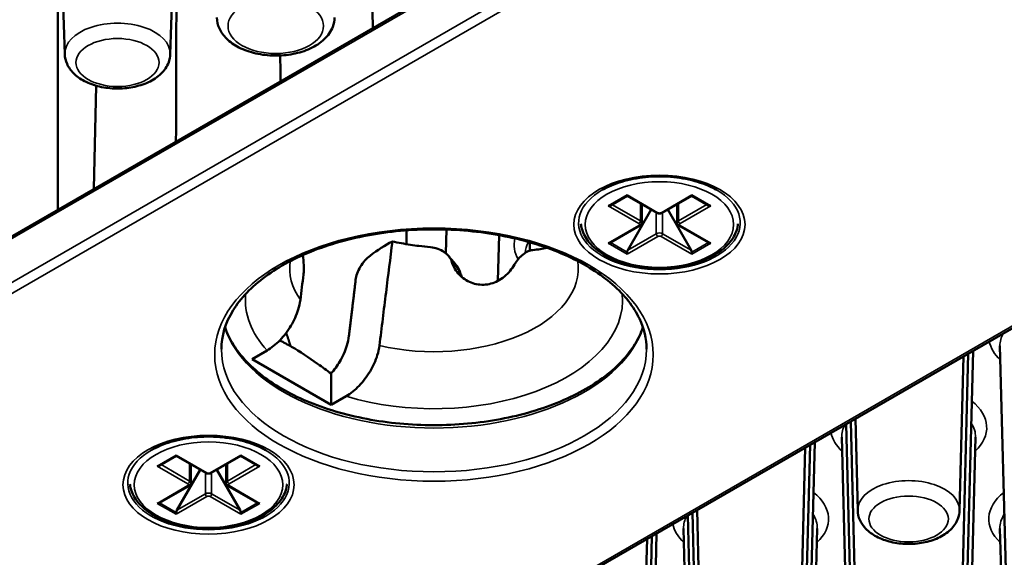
# Paper-space layout 'Sheet_1' of a CAD drawing. Header units: millimetres. Extents: x 0.8 to 58.3, y 0.8 to 58.3.
# Tile 47 of 128: x 8.2 to 9.9, y 42.6 to 43.5. Entities that reach past the tile are written whole.
import ezdxf

# ---------------------------------------------------------------- set-up
doc = ezdxf.new("R2010")
doc.units = ezdxf.units.MM
doc.layers.add('Visible (ISO)', color=7, linetype='Continuous', lineweight=50)
doc.layers.add('Visible Narrow (ISO)', color=7, linetype='Continuous', lineweight=35)

psp = doc.layouts.new('Sheet_1')

# ---------------------------------------------------------------- linework, layer by layer
at = {"layer": 'Visible (ISO)'}
for p, q in [((7.70998, 42.91242), (13.0272, 45.98232)), ((13.96883, 45.34788), (8.65161, 42.27798)), ((8.24109, 43.48583), (8.21632, 44.2579)), ((8.42673, 43.48583), (8.4515, 44.2579)), ((8.78337, 43.53214), (8.773, 43.93661)), ((8.22897, 43.76115), (8.22897, 43.21206)), ((8.2966, 43.4303), (8.29221, 43.24857)), ((9.20109, 43.21963), (9.23056, 43.23664)), ((9.23056, 43.23797), (9.23056, 43.23664)), ((9.28264, 43.20657), (9.23056, 43.23664)), ((9.29215, 43.20657), (9.34422, 43.23664)), ((9.34422, 43.23797), (9.34422, 43.23664)), ((9.34422, 43.23664), (9.37369, 43.21963)), ((9.23172, 43.14087), (9.2729, 43.2122)), ((9.25629, 43.22179), (9.25629, 43.18909)), ((9.34307, 43.14087), (9.30189, 43.2122)), ((9.31849, 43.22179), (9.31849, 43.18909)), ((8.84252, 43.17565), (8.84252, 43.15139)), ((8.9126, 43.17706), (8.91159, 43.13526)), ((9.20109, 43.15401), (9.25317, 43.18407)), ((9.37369, 43.15401), (9.32161, 43.18407)), ((9.00307, 43.08665), (9.00514, 43.16721)), ((9.05945, 43.13994), (9.05908, 43.15463)), ((9.23056, 43.13378), (9.23056, 43.13699)), ((9.34422, 43.13378), (9.34422, 43.13699)), ((8.57054, 42.9488), (8.59698, 42.96406)), ((9.81549, 42.03959), (9.8392, 42.96364)), ((9.9146, 41.87886), (9.88655, 42.97224)), ((8.70974, 42.86844), (8.57054, 42.9488)), ((9.81549, 42.36104), (9.83083, 42.95881)), ((9.81549, 42.6825), (9.82246, 42.95397)), ((8.70974, 42.86844), (8.70974, 42.9235)), ((8.73617, 42.8837), (8.70974, 42.86844)), ((9.63621, 42.6825), (9.63207, 42.84405)), ((9.63621, 42.03959), (9.61581, 42.83466)), ((9.63621, 42.36104), (9.62394, 42.83936)), ((9.63621, 41.71813), (9.60816, 42.81151)), ((9.81549, 41.71813), (9.84355, 42.81151)), ((9.53711, 41.87886), (9.56082, 42.80291)), ((9.53711, 42.20032), (9.55244, 42.79808)), ((9.53711, 42.52177), (9.54407, 42.79324)), ((8.40769, 42.76155), (8.43715, 42.77857)), ((8.43715, 42.7799), (8.43715, 42.77857)), ((8.48923, 42.7485), (8.43715, 42.77857)), ((8.49874, 42.7485), (8.55082, 42.77857)), ((8.55082, 42.7799), (8.55082, 42.77857)), ((8.55082, 42.77857), (8.58029, 42.76155)), ((8.46289, 42.76371), (8.46289, 42.73102)), ((8.52509, 42.76371), (8.52509, 42.73102)), ((8.43831, 42.6828), (8.47949, 42.75413)), ((8.54966, 42.6828), (8.50848, 42.75413)), ((8.40769, 42.69593), (8.45976, 42.726)), ((8.58029, 42.69593), (8.52821, 42.726)), ((8.43715, 42.6757), (8.43715, 42.67892)), ((8.55082, 42.6757), (8.55082, 42.67892)), ((9.35783, 41.87886), (9.33743, 42.67394)), ((9.35783, 42.20032), (9.34555, 42.67863)), ((9.35783, 42.52177), (9.35368, 42.68332)), ((9.25872, 41.71813), (9.28243, 42.64218)), ((9.25872, 42.03959), (9.27405, 42.63735)), ((9.35783, 41.5574), (9.32977, 42.65079)), ((9.53711, 41.5574), (9.56516, 42.65079)), ((9.90801, 41.81451), (9.88655, 42.65079)), ((9.25872, 42.36104), (9.26568, 42.63252))]:
    psp.add_line(p, q, dxfattribs=at)
psp.add_arc((8.89926, 43.08969), 0.03937, 17.03119, 39.97702, dxfattribs=at)
for centre, major_axis, start_param, end_param in [((9.19716, 43.2219), (0.00557, 0), 4.712389, 5.4977871), ((9.37763, 43.2219), (-0.00557, 0), 0.7853982, 1.5707963), ((9.19716, 43.15628), (-0.00557, 0), 1.5707963, 2.3561945), ((9.37763, 43.15628), (0.00557, 0), 3.9269908, 4.712389), ((9.2345, 43.13926), (-0.00278, -0.00482), 4.712389, 5.4977871), ((9.34029, 43.13926), (0.00278, -0.00482), 0.7853982, 1.5707963), ((54.76219, 61.55628), (32.97899, 57.12129), 2.2041258, 2.204904), ((8.40375, 42.76383), (0.00557, 0), 4.712389, 5.4977871), ((8.58422, 42.76383), (-0.00557, 0), 0.7853982, 1.5707963), ((8.40375, 42.6982), (-0.00557, 0), 1.5707963, 2.3561945), ((8.58422, 42.6982), (0.00557, 0), 3.9269908, 4.712389), ((8.44109, 42.68119), (-0.00278, -0.00482), 4.712389, 5.4977871), ((8.54688, 42.68119), (0.00278, -0.00482), 0.7853982, 1.5707963)]:
    psp.add_ellipse(centre, major_axis=major_axis, ratio=0.5773503, start_param=start_param, end_param=end_param, dxfattribs=at)
for points in [[(8.43776, 43.6523), (8.43742, 43.54525), (8.43709, 43.43849), (8.43677, 43.33203)], [(8.62034, 43.48355), (8.62038, 43.46839), (8.62043, 43.45324), (8.62048, 43.43809)], [(8.81751, 43.15608), (8.80454, 43.14915), (8.79147, 43.14091), (8.77829, 43.13108)], [(8.81751, 43.15608), (8.81382, 43.12669), (8.80634, 43.06676), (8.79867, 43.00456), (8.79479, 42.97289)], [(9.08938, 43.14491), (9.08191, 43.14319), (9.07358, 43.14193), (9.06452, 43.14103)], [(8.916, 43.1309), (8.92046, 43.12565), (8.92493, 43.12034), (8.92943, 43.11498)], [(8.9369, 43.10122), (8.93774, 43.09848), (8.93885, 43.09575), (8.94022, 43.09308)]]:
    psp.add_open_spline(points, degree=3, dxfattribs=at)
for points, knots in [([(8.50864, 43.55031), (8.50881, 43.5437), (8.51039, 43.53716), (8.51609, 43.52456), (8.52041, 43.51862), (8.53182, 43.50717), (8.53931, 43.50197), (8.55669, 43.49308), (8.56675, 43.48957), (8.5879, 43.48479), (8.59899, 43.48352), (8.62114, 43.48322), (8.63219, 43.48418), (8.65345, 43.48831), (8.66364, 43.49147), (8.68227, 43.50005), (8.69071, 43.50548), (8.70421, 43.51835), (8.7095, 43.52569), (8.71467, 43.53919), (8.71582, 43.54473), (8.71596, 43.55031)], [3.9418031, 3.9418031, 3.9418031, 3.9418031, 4.1820441, 4.1820441, 4.4493019, 4.4493019, 4.7726081, 4.7726081, 5.1248204, 5.1248204, 5.4747955, 5.4747955, 5.8217841, 5.8217841, 6.1710851, 6.1710851, 6.523899, 6.523899, 6.8510454, 6.8510454, 7.0537712, 7.0537712, 7.0537712, 7.0537712]), ([(8.24109, 43.48583), (8.24128, 43.47986), (8.24272, 43.47397), (8.2478, 43.46262), (8.25164, 43.45729), (8.26176, 43.44697), (8.26841, 43.44228), (8.28388, 43.43421), (8.2929, 43.43101), (8.31186, 43.42664), (8.32179, 43.42548), (8.34165, 43.42519), (8.35155, 43.42604), (8.37063, 43.42976), (8.37979, 43.43262), (8.39657, 43.44044), (8.4042, 43.44539), (8.41633, 43.45719), (8.42107, 43.4639), (8.42559, 43.47609), (8.42658, 43.48093), (8.42673, 43.48583)], [3.9455081, 3.9455081, 3.9455081, 3.9455081, 4.1802605, 4.1802605, 4.4421326, 4.4421326, 4.7628206, 4.7628206, 5.1183591, 5.1183591, 5.4724135, 5.4724135, 5.8230903, 5.8230903, 6.1763313, 6.1763313, 6.5329314, 6.5329314, 6.8576474, 6.8576474, 7.0500662, 7.0500662, 7.0500662, 7.0500662]), ([(9.18684, 43.24676), (9.19678, 43.2525), (9.20846, 43.25747), (9.23422, 43.2652), (9.2483, 43.26796), (9.27742, 43.27088), (9.29246, 43.27102), (9.32184, 43.26867), (9.33619, 43.26617), (9.3626, 43.25884), (9.37468, 43.25403), (9.38602, 43.24786), (9.38699, 43.24731), (9.38795, 43.24676)], [4.712389, 4.712389, 4.712389, 4.712389, 5.0180103, 5.0180103, 5.3258827, 5.3258827, 5.6356981, 5.6356981, 5.9456207, 5.9456207, 6.2537629, 6.2537629, 6.2831853, 6.2831853, 6.2831853, 6.2831853]), ([(9.28264, 43.20657), (9.28324, 43.20623), (9.28386, 43.20598), (9.28513, 43.2056), (9.28577, 43.20549), (9.28707, 43.20537), (9.28772, 43.20537), (9.28902, 43.20549), (9.28966, 43.2056), (9.29092, 43.20598), (9.29154, 43.20623), (9.29215, 43.20657)], [3.1415927, 3.1415927, 3.1415927, 3.1415927, 3.4557519, 3.4557519, 3.7699112, 3.7699112, 4.0840704, 4.0840704, 4.3982297, 4.3982297, 4.712389, 4.712389, 4.712389, 4.712389]), ([(9.25317, 43.18407), (9.25347, 43.18425), (9.25377, 43.18444), (9.25434, 43.1849), (9.25462, 43.18516), (9.25514, 43.18575), (9.25538, 43.18608), (9.2558, 43.18683), (9.25598, 43.18725), (9.25623, 43.18814), (9.25629, 43.18861), (9.25629, 43.18909)], [4.71238898, 4.71238898, 4.71238898, 4.71238898, 4.86946861, 4.86946861, 5.02654825, 5.02654825, 5.18362788, 5.18362788, 5.34070751, 5.34070751, 5.49778714, 5.49778714, 5.49778714, 5.49778714]), ([(9.31849, 43.18909), (9.31849, 43.18861), (9.31856, 43.18814), (9.3188, 43.18725), (9.31898, 43.18683), (9.3194, 43.18608), (9.31965, 43.18575), (9.32017, 43.18516), (9.32045, 43.1849), (9.32102, 43.18444), (9.32131, 43.18425), (9.32161, 43.18407)], [2.35619449, 2.35619449, 2.35619449, 2.35619449, 2.51327412, 2.51327412, 2.67035376, 2.67035376, 2.82743339, 2.82743339, 2.98451302, 2.98451302, 3.14159265, 3.14159265, 3.14159265, 3.14159265]), ([(8.51667, 42.96648), (8.51667, 42.98954), (8.52351, 43.01267), (8.55027, 43.05609), (8.56953, 43.07638), (8.61828, 43.11222), (8.64745, 43.12787), (8.71309, 43.15325), (8.74955, 43.16298), (8.82615, 43.17546), (8.86629, 43.17819), (8.94608, 43.1763), (8.98572, 43.17169), (9.06033, 43.15562), (9.0953, 43.14417), (9.15697, 43.11581), (9.18366, 43.0989), (9.22631, 43.06158), (9.24221, 43.04119), (9.26053, 43.00257), (9.2647, 42.98451), (9.2647, 42.96648)], [3.9269908, 3.9269908, 3.9269908, 3.9269908, 4.2689043, 4.2689043, 4.5927174, 4.5927174, 4.9077207, 4.9077207, 5.2227343, 5.2227343, 5.5386423, 5.5386423, 5.854832, 5.854832, 6.1705489, 6.1705489, 6.4853326, 6.4853326, 6.8011772, 6.8011772, 7.0685835, 7.0685835, 7.0685835, 7.0685835]), ([(9.14919, 43.1871), (9.14948, 43.18418), (9.15003, 43.18127), (9.15316, 43.16987), (9.15765, 43.16172), (9.17063, 43.14628), (9.17942, 43.13909), (9.20042, 43.12663), (9.21273, 43.12142), (9.23939, 43.11361), (9.25373, 43.11101), (9.28302, 43.10861), (9.29795, 43.1088), (9.32698, 43.11197), (9.34107, 43.11493), (9.36708, 43.12341), (9.37899, 43.12893), (9.39938, 43.14215), (9.40787, 43.14985), (9.4201, 43.16661), (9.424, 43.17564), (9.42544, 43.18567), (9.42553, 43.18639), (9.4256, 43.1871)], [2.4146829, 2.4146829, 2.4146829, 2.4146829, 2.5134642, 2.5134642, 2.808068, 2.808068, 3.127801, 3.127801, 3.4573338, 3.4573338, 3.7860591, 3.7860591, 4.1134969, 4.1134969, 4.4410388, 4.4410388, 4.7699974, 4.7699974, 5.0992042, 5.0992042, 5.4150759, 5.4150759, 5.4392988, 5.4392988, 5.4392988, 5.4392988]), ([(8.88463, 43.14585), (8.87784, 43.14656), (8.87106, 43.14735), (8.86431, 43.14822), (8.85935, 43.14886), (8.85441, 43.14955), (8.8495, 43.15029), (8.83865, 43.15194), (8.82796, 43.15385), (8.81751, 43.15608)], [0.000001, 0.000001, 0.000001, 0.000001, 0.0520576, 0.0520576, 0.0520576, 0.09026585, 0.09026585, 0.09026585, 0.17457502, 0.17457502, 0.17457502, 0.17457502]), ([(8.92215, 43.11982), (8.92109, 43.12324), (8.91942, 43.12645), (8.91723, 43.12936), (8.91494, 43.13239), (8.91211, 43.13507), (8.90886, 43.13734), (8.90537, 43.13977), (8.90144, 43.1417), (8.89723, 43.14313), (8.89319, 43.1445), (8.88895, 43.1454), (8.88463, 43.14585)], [0.000001, 0.000001, 0.000001, 0.000001, 0.03094978, 0.03094978, 0.03094978, 0.06315562, 0.06315562, 0.06315562, 0.09763959, 0.09763959, 0.09763959, 0.13064623, 0.13064623, 0.13064623, 0.13064623]), ([(9.06452, 43.14103), (9.06193, 43.14077), (9.05919, 43.14001), (9.05638, 43.13877), (9.05346, 43.13748), (9.0505, 43.13568), (9.04759, 43.13342), (9.04473, 43.13121), (9.04196, 43.12858), (9.0394, 43.12559), (9.03695, 43.12274), (9.03471, 43.1196), (9.03279, 43.11625)], [0.000001, 0.000001, 0.000001, 0.000001, 0.03021193, 0.03021193, 0.03021193, 0.06160058, 0.06160058, 0.06160058, 0.09240689, 0.09240689, 0.09240689, 0.12182249, 0.12182249, 0.12182249, 0.12182249]), ([(8.66108, 43.09784), (8.66138, 43.10034), (8.66158, 43.10298), (8.66175, 43.10858), (8.66172, 43.11154), (8.66136, 43.1204), (8.66075, 43.12636), (8.65995, 43.13212)], [0.000001, 0.000001, 0.000001, 0.000001, 0.021899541, 0.021899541, 0.044901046, 0.044901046, 0.090059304, 0.090059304, 0.090059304, 0.090059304]), ([(8.77829, 43.13108), (8.77515, 43.12874), (8.77209, 43.12591), (8.7662, 43.11928), (8.76342, 43.11546), (8.75882, 43.1076), (8.75697, 43.10365), (8.75424, 43.09587), (8.75334, 43.09211), (8.75291, 43.08851)], [0.000001, 0.000001, 0.000001, 0.000001, 0.03420909, 0.03420909, 0.07031046, 0.07031046, 0.10366024, 0.10366024, 0.13532773, 0.13532773, 0.13532773, 0.13532773]), ([(9.03279, 43.11625), (9.03269, 43.11607), (9.03258, 43.11589), (9.02792, 43.1079), (9.0218, 43.1003), (9.0074, 43.08838), (8.9991, 43.08408), (8.98272, 43.07967), (8.97372, 43.07932), (8.95673, 43.08278), (8.94874, 43.08658), (8.93581, 43.09633), (8.93001, 43.10296), (8.92445, 43.11349), (8.92316, 43.11663), (8.92215, 43.11982)], [0.13743431, 0.13743431, 0.13743431, 0.13743431, 0.13904254, 0.13904254, 0.20791772, 0.20791772, 0.27679289, 0.27679289, 0.34566807, 0.34566807, 0.41454325, 0.41454325, 0.48406452, 0.48406452, 0.51162309, 0.51162309, 0.51162309, 0.51162309]), ([(8.59698, 42.96406), (8.60432, 42.9683), (8.61297, 42.97523), (8.62653, 42.98931), (8.63387, 42.99896), (8.64418, 43.01629), (8.64903, 43.02701), (8.65352, 43.04152), (8.65481, 43.04756), (8.65559, 43.05325)], [0.30196344, 0.30196344, 0.30196344, 0.30196344, 0.38110544, 0.38110544, 0.45929577, 0.45929577, 0.53477649, 0.53477649, 0.58056697, 0.58056697, 0.58056697, 0.58056697]), ([(9.25829, 43.00506), (9.25491, 42.99498), (9.25019, 42.98497), (9.23111, 42.95402), (9.21185, 42.93373), (9.16309, 42.89789), (9.13393, 42.88225), (9.06829, 42.85687), (9.03183, 42.84714), (8.95522, 42.83466), (8.91509, 42.83193), (8.8353, 42.83381), (8.79566, 42.83843), (8.72105, 42.8545), (8.68607, 42.86594), (8.62441, 42.8943), (8.59772, 42.91121), (8.55506, 42.94853), (8.53917, 42.96892), (8.52685, 42.99488), (8.5248, 42.99996), (8.52309, 43.00506)], [0.9765828, 0.9765828, 0.9765828, 0.9765828, 1.1273117, 1.1273117, 1.4511248, 1.4511248, 1.7661281, 1.7661281, 2.0811416, 2.0811416, 2.3970497, 2.3970497, 2.7132393, 2.7132393, 3.0289563, 3.0289563, 3.34374, 3.34374, 3.6595846, 3.6595846, 3.7358062, 3.7358062, 3.7358062, 3.7358062]), ([(8.61937, 42.98184), (8.62649, 42.97824), (8.63346, 42.97451), (8.64014, 42.97065), (8.65456, 42.96233), (8.67033, 42.95189), (8.69402, 42.93502), (8.70197, 42.9292), (8.70974, 42.9235)], [3.41585257, 3.41585257, 3.41585257, 3.41585257, 3.48781828, 3.48781828, 3.48781828, 3.64319262, 3.64319262, 3.7218768, 3.7218768, 3.7218768, 3.7218768]), ([(8.70974, 42.9235), (8.71524, 42.92985), (8.72082, 42.93752), (8.72998, 42.95311), (8.73472, 42.96377), (8.73913, 42.97827), (8.74042, 42.9844), (8.74118, 42.99015)], [0.39113407, 0.39113407, 0.39113407, 0.39113407, 0.45407303, 0.45407303, 0.52893272, 0.52893272, 0.57536747, 0.57536747, 0.57536747, 0.57536747]), ([(8.79479, 42.97289), (8.79401, 42.9672), (8.79272, 42.96116), (8.78823, 42.94665), (8.78337, 42.93592), (8.77307, 42.91859), (8.76572, 42.90895), (8.75217, 42.89486), (8.74351, 42.88794), (8.73617, 42.8837)], [0.63380124, 0.63380124, 0.63380124, 0.63380124, 0.67959173, 0.67959173, 0.75507245, 0.75507245, 0.83326278, 0.83326278, 0.91240478, 0.91240478, 0.91240478, 0.91240478]), ([(8.39343, 42.78868), (8.40337, 42.79442), (8.41506, 42.79939), (8.44081, 42.80713), (8.4549, 42.80988), (8.48401, 42.8128), (8.49905, 42.81295), (8.52844, 42.8106), (8.54278, 42.80809), (8.56919, 42.80077), (8.58127, 42.79596), (8.59261, 42.78978), (8.59359, 42.78924), (8.59454, 42.78868)], [4.712389, 4.712389, 4.712389, 4.712389, 5.0180103, 5.0180103, 5.3258827, 5.3258827, 5.6356981, 5.6356981, 5.9456207, 5.9456207, 6.2537629, 6.2537629, 6.2831853, 6.2831853, 6.2831853, 6.2831853]), ([(8.48923, 42.7485), (8.48983, 42.74815), (8.49045, 42.7479), (8.49172, 42.74753), (8.49236, 42.74741), (8.49366, 42.74729), (8.49431, 42.74729), (8.49561, 42.74741), (8.49625, 42.74753), (8.49752, 42.7479), (8.49814, 42.74815), (8.49874, 42.7485)], [3.1415927, 3.1415927, 3.1415927, 3.1415927, 3.4557519, 3.4557519, 3.7699112, 3.7699112, 4.0840704, 4.0840704, 4.3982297, 4.3982297, 4.712389, 4.712389, 4.712389, 4.712389]), ([(8.35578, 42.72903), (8.35607, 42.72611), (8.35662, 42.7232), (8.35975, 42.71179), (8.36425, 42.70364), (8.37722, 42.68821), (8.38602, 42.68102), (8.40701, 42.66856), (8.41932, 42.66335), (8.44598, 42.65554), (8.46033, 42.65293), (8.48961, 42.65053), (8.50454, 42.65073), (8.53357, 42.65389), (8.54766, 42.65686), (8.57368, 42.66534), (8.58559, 42.67086), (8.60598, 42.68407), (8.61447, 42.69177), (8.62669, 42.70853), (8.63059, 42.71757), (8.63203, 42.7276), (8.63212, 42.72831), (8.63219, 42.72903)], [2.4146829, 2.4146829, 2.4146829, 2.4146829, 2.5134642, 2.5134642, 2.808068, 2.808068, 3.127801, 3.127801, 3.4573338, 3.4573338, 3.7860591, 3.7860591, 4.1134969, 4.1134969, 4.4410388, 4.4410388, 4.7699974, 4.7699974, 5.0992042, 5.0992042, 5.4150759, 5.4150759, 5.4392988, 5.4392988, 5.4392988, 5.4392988]), ([(8.45976, 42.726), (8.46006, 42.72617), (8.46036, 42.72637), (8.46093, 42.72683), (8.46121, 42.72708), (8.46173, 42.72767), (8.46198, 42.72801), (8.4624, 42.72876), (8.46257, 42.72917), (8.46282, 42.73006), (8.46289, 42.73054), (8.46289, 42.73102)], [4.71238898, 4.71238898, 4.71238898, 4.71238898, 4.86946861, 4.86946861, 5.02654825, 5.02654825, 5.18362788, 5.18362788, 5.34070751, 5.34070751, 5.49778714, 5.49778714, 5.49778714, 5.49778714]), ([(8.52509, 42.73102), (8.52509, 42.73054), (8.52515, 42.73006), (8.5254, 42.72917), (8.52557, 42.72876), (8.526, 42.72801), (8.52624, 42.72767), (8.52676, 42.72708), (8.52704, 42.72683), (8.52761, 42.72637), (8.52791, 42.72617), (8.52821, 42.726)], [2.35619449, 2.35619449, 2.35619449, 2.35619449, 2.51327412, 2.51327412, 2.67035376, 2.67035376, 2.82743339, 2.82743339, 2.98451302, 2.98451302, 3.14159265, 3.14159265, 3.14159265, 3.14159265]), ([(9.63621, 42.6825), (9.63636, 42.67672), (9.63771, 42.671), (9.64253, 42.66001), (9.64617, 42.65484), (9.6558, 42.64482), (9.66214, 42.64028), (9.67696, 42.63238), (9.68563, 42.62923), (9.7039, 42.62491), (9.71349, 42.62373), (9.73267, 42.62336), (9.74224, 42.62415), (9.76071, 42.62766), (9.76958, 42.6304), (9.78589, 42.6379), (9.79332, 42.64268), (9.80517, 42.65409), (9.80982, 42.66059), (9.81436, 42.67262), (9.81537, 42.67754), (9.81549, 42.6825)], [3.9418031, 3.9418031, 3.9418031, 3.9418031, 4.1747319, 4.1747319, 4.4338495, 4.4338495, 4.7522854, 4.7522854, 5.1086643, 5.1086643, 5.4642551, 5.4642551, 5.8162303, 5.8162303, 6.1707329, 6.1707329, 6.5286923, 6.5286923, 6.8538691, 6.8538691, 7.0537712, 7.0537712, 7.0537712, 7.0537712])]:
    psp.add_open_spline(points, degree=3, knots=knots, dxfattribs=at)
for points, weights in [([(8.75291, 43.08851), (8.74719, 43.04067), (8.74118, 42.99015)], [1.001177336, 1.00174790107, 1.00163407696]), ([(8.63063, 42.99508), (8.63439, 42.98479), (8.63841, 42.97165)], [1.75761541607, 1.73825615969, 1.69970237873])]:
    psp.add_rational_spline(points, weights, degree=2, dxfattribs=at)
at = {"layer": 'Visible Narrow (ISO)'}
for p, q in [((7.70754, 42.90701), (13.02476, 45.97691)), ((13.02476, 45.89976), (7.70754, 42.82986)), ((7.71589, 42.8154), (13.03311, 45.8853)), ((13.96293, 45.34847), (8.64571, 42.27857)), ((9.23056, 43.23797), (9.19716, 43.21869)), ((9.28461, 43.20677), (9.23056, 43.23797)), ((9.34422, 43.23797), (9.29018, 43.20677)), ((9.37763, 43.21869), (9.34422, 43.23797)), ((9.19716, 43.21869), (9.2512, 43.18748)), ((9.25399, 43.1923), (9.20388, 43.22124)), ((9.25399, 43.22312), (9.25399, 43.1923)), ((9.28182, 43.1698), (9.28182, 43.20705)), ((9.29296, 43.1698), (9.29296, 43.20705)), ((9.3208, 43.22312), (9.3208, 43.1923)), ((9.37091, 43.22124), (9.3208, 43.1923)), ((9.32358, 43.18748), (9.37763, 43.21869)), ((9.2512, 43.18427), (9.19716, 43.15306)), ((9.37763, 43.15306), (9.32358, 43.18427)), ((9.20109, 43.15401), (9.23056, 43.13699)), ((9.23056, 43.13378), (9.28461, 43.16498)), ((9.28182, 43.1698), (9.23172, 43.14087)), ((9.29018, 43.16498), (9.34422, 43.13378)), ((9.34307, 43.14087), (9.29296, 43.1698)), ((9.34422, 43.13699), (9.37369, 43.15401)), ((9.19716, 43.15306), (9.23056, 43.13378)), ((9.34422, 43.13378), (9.37763, 43.15306)), ((8.43715, 42.7799), (8.40375, 42.76061)), ((8.4912, 42.7487), (8.43715, 42.7799)), ((8.55082, 42.7799), (8.49677, 42.7487)), ((8.58422, 42.76061), (8.55082, 42.7799)), ((8.40375, 42.76061), (8.4578, 42.72941)), ((8.46058, 42.73423), (8.41047, 42.76316)), ((8.46058, 42.76504), (8.46058, 42.73423)), ((8.52739, 42.76504), (8.52739, 42.73423)), ((8.5775, 42.76316), (8.52739, 42.73423)), ((8.53018, 42.72941), (8.58422, 42.76061)), ((8.48842, 42.71173), (8.48842, 42.74897)), ((8.49955, 42.71173), (8.49955, 42.74897)), ((8.4578, 42.72619), (8.40375, 42.69499)), ((8.58422, 42.69499), (8.53018, 42.72619)), ((8.43715, 42.6757), (8.4912, 42.70691)), ((8.48842, 42.71173), (8.43831, 42.6828)), ((8.49677, 42.70691), (8.55082, 42.6757)), ((8.54966, 42.6828), (8.49955, 42.71173)), ((8.40375, 42.69499), (8.43715, 42.6757)), ((8.40769, 42.69593), (8.43715, 42.67892)), ((8.55082, 42.67892), (8.58029, 42.69593)), ((8.55082, 42.6757), (8.58422, 42.69499))]:
    psp.add_line(p, q, dxfattribs=at)
for centre, major_axis in [((8.6123, 43.53546), (0.08399, 0)), ((8.33391, 43.47117), (-0.07316, 0)), ((9.28739, 43.18588), (0.15056, 0)), ((9.28739, 43.18588), (-0.1306, 0)), ((8.89069, 42.95684), (-0.38583, 0)), ((8.49399, 42.7278), (0.15056, 0)), ((8.49399, 42.7278), (-0.1306, 0)), ((9.72585, 42.66753), (-0.06997, 0))]:
    psp.add_ellipse(centre, major_axis=major_axis, ratio=0.5773503, dxfattribs=at)
for centre, major_axis, ratio, start_param, end_param in [((8.33391, 43.48682), (0.09284, 0), 0.5773503, 6.264668, 9.4432953), ((9.28739, 43.1887), (0.14221, 0), 0.5773503, 2.3561945, 7.0685835), ((9.28461, 43.20998), (-0.00197, -0.00341), 0.5773503, 0, 0.7853982), ((9.28739, 43.20838), (-0.00394, 0), 0.5773503, 0.7853982, 2.3561945), ((9.29018, 43.20998), (0.00197, -0.00341), 0.5773503, 5.4977871, 6.2831853), ((9.2512, 43.1907), (-0.00197, -0.00341), 0.5773503, 0.7853982, 2.3561945), ((9.24842, 43.18909), (0.00787, 0), 0.5773503, 0, 0.7853982), ((9.32637, 43.18909), (-0.00787, 0), 0.5773503, 5.4977871, 6.2831853), ((9.32358, 43.1907), (-0.00197, 0.00341), 0.5773503, 0.7853982, 2.3561945), ((9.24842, 43.18588), (0.00394, 0), 0.5773503, 5.4977871, 7.0685835), ((9.2512, 43.18748), (0.00197, -0.00341), 0.5773503, 5.4977871, 6.2831853), ((9.28739, 43.16659), (-0.00787, 0), 0.5773503, 3.9269908, 5.4977871), ((9.32358, 43.18748), (-0.00197, -0.00341), 0.5773503, 0, 0.7853982), ((9.32637, 43.18588), (-0.00394, 0), 0.5773503, 5.4977871, 7.0685835), ((9.16908, 43.14971), (-0.13739, 0), 0.5773503, 6.1357174, 6.6034719), ((9.16908, 43.13398), (-0.11771, 0), 0.5773503, 5.9662658, 6.2516807), ((9.28461, 43.1682), (0.00197, -0.00341), 0.5773503, 3.9269908, 5.4977871), ((9.28739, 43.16337), (0.00394, 0), 0.5773503, 0.7853982, 2.3561945), ((9.29018, 43.1682), (-0.00197, -0.00341), 0.5773503, 0.7853982, 2.3561945), ((8.89069, 43.10862), (-0.25391, 0), 0.5773503, 6.1956595, 6.6705076), ((8.89069, 43.10862), (0.25391, 0), 0.5773503, 4.3250667, 6.3707111), ((9.802, 40.13063), (1.72872, -3.57269), 0.2031238, 2.4494047, 2.4567264), ((8.89926, 43.08969), (0.03017, 0.02529), 0.7615132, 5.9204612, 6.2831853), ((8.89069, 43.05328), (-0.33188, 0), 0.5773503, 6.2287729, 6.767485), ((8.89069, 43.05328), (0.33188, 0), 0.5773503, 4.2280893, 6.3375977), ((8.89069, 43.04363), (-0.37402, 0), 0.5773503, 0.1825099, 2.9590828), ((10.00424, 42.97325), (-0.11771, 0), 0.5773503, 5.9680071, 6.2979976), ((8.89069, 42.96648), (0.37402, 0), 0.5773503, 3.1415927, 6.2831853), ((10.00424, 42.98898), (-0.13739, 0), 0.5773503, 0.1122058, 0.5509491), ((9.72585, 42.82826), (0.13739, 0), 0.5773503, 5.7322362, 6.912437), ((9.72585, 42.81252), (-0.11771, 0), 0.5773503, 5.9680071, 6.2979976), ((9.72585, 42.81252), (0.11771, 0), 0.5773503, 6.268373, 6.6449275), ((9.72585, 42.82826), (-0.13739, 0), 0.5773503, 0.1122058, 0.5509491), ((8.49399, 42.73063), (0.14221, 0), 0.5773503, 2.3561945, 7.0685835), ((8.4912, 42.75191), (-0.00197, -0.00341), 0.5773503, 0, 0.7853982), ((8.49399, 42.7503), (-0.00394, 0), 0.5773503, 0.7853982, 2.3561945), ((8.49677, 42.75191), (0.00197, -0.00341), 0.5773503, 5.4977871, 6.2831853), ((8.4578, 42.73262), (-0.00197, -0.00341), 0.5773503, 0.7853982, 2.3561945), ((8.45501, 42.7278), (0.00394, 0), 0.5773503, 5.4977871, 7.0685835), ((8.4578, 42.72941), (0.00197, -0.00341), 0.5773503, 5.4977871, 6.2831853), ((8.45501, 42.73102), (0.00787, 0), 0.5773503, 0, 0.7853982), ((8.53296, 42.73102), (-0.00787, 0), 0.5773503, 5.4977871, 6.2831853), ((8.53018, 42.73262), (-0.00197, 0.00341), 0.5773503, 0.7853982, 2.3561945), ((8.53018, 42.72941), (-0.00197, -0.00341), 0.5773503, 0, 0.7853982), ((8.53296, 42.7278), (-0.00394, 0), 0.5773503, 5.4977871, 7.0685835), ((9.72585, 42.68326), (0.08965, 0), 0.5773503, 6.268373, 9.4395903), ((8.49399, 42.70851), (-0.00787, 0), 0.5773503, 3.9269908, 5.4977871), ((8.4912, 42.71012), (0.00197, -0.00341), 0.5773503, 3.9269908, 5.4977871), ((8.49399, 42.7053), (0.00394, 0), 0.5773503, 0.7853982, 2.3561945), ((8.49677, 42.71012), (-0.00197, -0.00341), 0.5773503, 0.7853982, 2.3561945), ((9.44747, 42.66753), (0.13739, 0), 0.5773503, 5.7322362, 6.912437), ((10.00424, 42.66753), (-0.13739, 0), 0.5773503, 5.6539336, 6.8341344), ((9.44747, 42.65179), (-0.11771, 0), 0.5773503, 5.9680071, 6.2979976), ((9.44747, 42.65179), (0.11771, 0), 0.5773503, 6.268373, 6.6449275), ((10.00424, 42.65179), (-0.11771, 0), 0.5773503, 5.9214432, 6.2979976), ((9.44747, 42.66753), (-0.13739, 0), 0.5773503, 0.1122058, 0.5509491)]:
    psp.add_ellipse(centre, major_axis=major_axis, ratio=ratio, start_param=start_param, end_param=end_param, dxfattribs=at)
psp.add_open_spline([(8.9343, 43.10519), (8.93562, 43.10131), (8.93737, 43.09745), (8.93953, 43.09366)], degree=3, dxfattribs=at)

doc.saveas('drawing.dxf')
